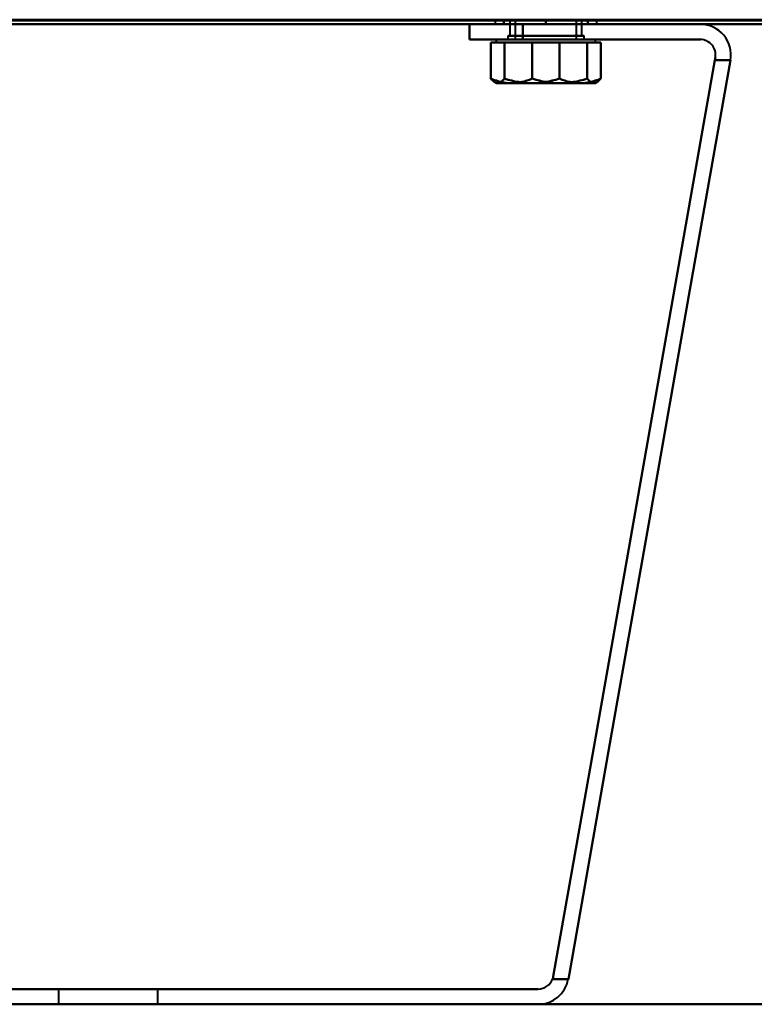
# Model space of a CAD drawing. Header units: millimetres. Extents: x -1087 to 1688, y -120 to 1210.
# Tile 6 of 92: x -649 to -553, y 0 to 129. Entities that reach past the tile are written whole.
import ezdxf

# ---------------------------------------------------------------- set-up
doc = ezdxf.new("R2010")
doc.units = ezdxf.units.MM
doc.linetypes.add('Tiret point', pattern=[15.875, 6.35, -4.7625, 0, -4.7625])
for name, color, linetype, lineweight in [('A-FLOR-LEVL', 51, 'Continuous', 30), ('A-GENM', 13, 'Continuous', 40), ('G-IMPT', 8, 'Continuous', 40)]:
    doc.layers.add(name, color=color, linetype=linetype, lineweight=lineweight)

# ---------------------------------------------------------------- blocks, each defined once
blk = doc.blocks.new('Maintenance r21 - Maintenance r21-762144-Arrière')
at = {"layer": 'A-GENM'}
for p, q in [((740, 0), (-740, 0)), ((-740, 0), (740, 0))]:
    blk.add_line(p, q, dxfattribs=at)
blk = doc.blocks.new('NEXA 2000 CALQUES_dwg-762145-Arrière')
at = {"layer": 'G-IMPT'}
for p, q in [((-738.9, 128.87), (167.9, 128.87)), ((-704.4, 128.37), (704.4, 128.37)), ((-704.4, 128.37), (704.4, 128.37)), ((-590.43, 128.37), (-590.43, 126.37)), ((-590.43, 128.37), (-586.27, 128.37)), ((-590.43, 128.37), (-583.43, 128.37)), ((-586.27, 128.37), (-590.43, 128.37)), ((-583.43, 128.37), (-590.43, 128.37)), ((-587.08, 128.87), (-587.08, 128.37)), ((-587.08, 128.87), (-587.08, 128.37)), ((-580.43, 128.87), (-587.08, 128.87)), ((-587.08, 128.87), (-580.43, 128.87)), ((-580.43, 128.87), (-587.08, 128.87)), ((-587.08, 128.87), (-580.43, 128.87)), ((-587.08, 128.37), (-580.43, 128.37)), ((-580.43, 128.37), (-587.08, 128.37)), ((-587.08, 128.37), (-580.43, 128.37)), ((-587.08, 128.37), (-580.43, 128.37)), ((-573.78, 128.37), (-587.08, 128.37)), ((-573.78, 128.37), (-587.08, 128.37)), ((-586.27, 128.37), (-583.43, 128.37)), ((-583.43, 128.37), (-586.27, 128.37)), ((-585.13, 128.87), (-585.13, 126.87)), ((-585.13, 128.87), (-585.13, 126.87)), ((-585.13, 128.87), (-580.43, 128.87)), ((-576.36, 128.87), (-585.13, 128.87)), ((-580.43, 128.87), (-585.13, 128.87)), ((-585.13, 128.87), (-580.43, 128.87)), ((-580.43, 128.87), (-584.5, 128.87)), ((-575.73, 128.87), (-584.5, 128.87)), ((-584.43, 128.87), (-584.43, 126.37)), ((-584.43, 128.87), (-584.43, 126.37)), ((-580.43, 128.87), (-584.43, 128.87)), ((-584.43, 128.87), (-576.59, 128.87)), ((-580.43, 128.87), (-584.43, 128.87)), ((-584.43, 128.87), (-576.59, 128.87)), ((-584.27, 128.87), (-580.43, 128.87)), ((-584.27, 128.87), (-580.43, 128.87)), ((-573.78, 128.87), (-580.43, 128.87)), ((-580.43, 128.87), (-573.78, 128.87)), ((-573.78, 128.87), (-580.43, 128.87)), ((-580.43, 128.87), (-573.78, 128.87)), ((-580.43, 128.87), (-575.73, 128.87)), ((-576.43, 128.87), (-580.43, 128.87)), ((-575.73, 128.87), (-580.43, 128.87)), ((-580.43, 128.87), (-576.43, 128.87)), ((-576.36, 128.87), (-580.43, 128.87)), ((-580.43, 128.87), (-575.73, 128.87)), ((-576.43, 128.87), (-580.43, 128.87)), ((-580.43, 128.87), (-576.43, 128.87)), ((-580.43, 128.37), (-573.78, 128.37)), ((-573.78, 128.37), (-580.43, 128.37)), ((-580.43, 128.37), (-573.78, 128.37)), ((-576.43, 126.37), (-576.43, 128.87)), ((-576.43, 126.37), (-576.43, 128.87)), ((-575.73, 126.87), (-575.73, 128.87)), ((-575.73, 126.87), (-575.73, 128.87)), ((-573.78, 128.37), (-573.78, 128.87)), ((-573.78, 128.37), (-573.78, 128.87)), ((-585.43, 126.87), (-585.43, 126.37)), ((-585.43, 126.87), (-585.43, 126.37)), ((-575.43, 126.87), (-585.43, 126.87)), ((-575.43, 126.87), (-585.43, 126.87)), ((-585.43, 126.87), (-575.43, 126.87)), ((-585.43, 126.87), (-575.43, 126.87)), ((-585.43, 126.87), (-580.43, 126.87)), ((-580.43, 126.87), (-585.43, 126.87)), ((-575.43, 126.87), (-585.43, 126.87)), ((-585.13, 126.87), (-582.78, 126.87)), ((-578.08, 126.87), (-585.13, 126.87)), ((-578.08, 126.87), (-585.13, 126.87)), ((-585.13, 126.87), (-576.36, 126.87)), ((-584.5, 126.87), (-575.73, 126.87)), ((-584.5, 126.87), (-578.08, 126.87)), ((-582.78, 126.87), (-576.36, 126.87)), ((-575.73, 126.87), (-582.78, 126.87)), ((-575.73, 126.87), (-582.78, 126.87)), ((-580.43, 126.87), (-575.43, 126.87)), ((-575.43, 126.87), (-580.43, 126.87)), ((-578.08, 126.87), (-575.73, 126.87)), ((-575.43, 126.37), (-575.43, 126.87)), ((-575.43, 126.37), (-575.43, 126.87)), ((-590.43, 126.37), (-583.43, 126.37)), ((-590.43, 126.37), (-583.43, 126.37)), ((-583.43, 126.37), (-590.43, 126.37)), ((-583.43, 126.37), (-590.43, 126.37)), ((-586.93, 126.37), (-586.93, 125.97)), ((-586.93, 126.37), (-586.93, 125.97)), ((-586.93, 126.37), (-580.43, 126.37)), ((-586.93, 126.37), (-580.43, 126.37)), ((-580.43, 126.37), (-586.93, 126.37)), ((-580.43, 126.37), (-586.93, 126.37)), ((-586.93, 125.97), (-584.93, 125.97)), ((-586.93, 125.97), (-584.93, 125.97)), ((-584.93, 125.97), (-586.93, 125.97)), ((-584.93, 125.97), (-586.93, 125.97)), ((-586.75, 125.97), (-582.26, 125.97)), ((-586.75, 125.97), (-582.26, 125.97)), ((-582.26, 125.97), (-586.75, 125.97)), ((-582.26, 125.97), (-586.75, 125.97)), ((-585.43, 126.37), (-575.43, 126.37)), ((-585.43, 126.37), (-575.43, 126.37)), ((-575.43, 126.37), (-585.43, 126.37)), ((-575.43, 126.37), (-585.43, 126.37)), ((-585.43, 126.37), (-575.43, 126.37)), ((-585.43, 126.37), (-575.43, 126.37)), ((-575.43, 126.37), (-585.43, 126.37)), ((-575.43, 126.37), (-585.43, 126.37)), ((-584.93, 125.97), (-578.61, 125.97)), ((-584.93, 125.97), (-578.61, 125.97)), ((-578.61, 125.97), (-584.93, 125.97)), ((-578.61, 125.97), (-584.93, 125.97)), ((-576.59, 126.37), (-584.43, 126.37)), ((-584.43, 126.37), (-576.59, 126.37)), ((-584.43, 126.37), (-576.59, 126.37)), ((-576.59, 126.37), (-584.43, 126.37)), ((-576.43, 126.37), (-584.27, 126.37)), ((-584.27, 126.37), (-576.43, 126.37)), ((-584.27, 126.37), (-576.43, 126.37)), ((-576.43, 126.37), (-584.27, 126.37)), ((-582.26, 126.37), (-573.93, 126.37)), ((-582.26, 126.37), (-573.93, 126.37)), ((-582.26, 125.97), (-575.94, 125.97)), ((-582.26, 125.97), (-575.94, 125.97)), ((-575.94, 125.97), (-582.26, 125.97)), ((-575.94, 125.97), (-582.26, 125.97)), ((-580.43, 126.37), (-578.61, 126.37)), ((-580.43, 126.37), (-578.61, 126.37)), ((-573.93, 126.37), (-580.43, 126.37)), ((-573.93, 126.37), (-580.43, 126.37)), ((-578.61, 125.97), (-574.12, 125.97)), ((-578.61, 125.97), (-574.12, 125.97)), ((-574.12, 125.97), (-578.61, 125.97)), ((-574.12, 125.97), (-578.61, 125.97)), ((-575.94, 125.97), (-573.93, 125.97)), ((-575.94, 125.97), (-573.93, 125.97)), ((-573.93, 125.97), (-575.94, 125.97)), ((-573.93, 125.97), (-575.94, 125.97)), ((-573.93, 125.97), (-573.93, 126.37)), ((-573.93, 125.97), (-573.93, 126.37)), ((-587.12, 120.78), (-586.93, 120.67)), ((-587.12, 120.78), (-586.93, 120.67)), ((-586.93, 120.67), (-584.93, 120.67)), ((-586.93, 120.67), (-584.93, 120.67)), ((-584.93, 120.67), (-586.93, 120.67)), ((-584.93, 120.67), (-586.93, 120.67)), ((-586.75, 120.67), (-582.26, 120.67)), ((-586.75, 120.67), (-582.26, 120.67)), ((-582.26, 120.67), (-586.75, 120.67)), ((-582.26, 120.67), (-586.75, 120.67)), ((-584.93, 120.67), (-578.61, 120.67)), ((-584.93, 120.67), (-578.61, 120.67)), ((-578.61, 120.67), (-584.93, 120.67)), ((-578.61, 120.67), (-584.93, 120.67)), ((-582.26, 120.67), (-575.94, 120.67)), ((-582.26, 120.67), (-575.94, 120.67)), ((-575.94, 120.67), (-582.26, 120.67)), ((-575.94, 120.67), (-582.26, 120.67)), ((-578.61, 120.67), (-574.12, 120.67)), ((-578.61, 120.67), (-574.12, 120.67)), ((-574.12, 120.67), (-578.61, 120.67)), ((-574.12, 120.67), (-578.61, 120.67)), ((-575.94, 120.67), (-573.93, 120.67)), ((-575.94, 120.67), (-573.93, 120.67)), ((-573.93, 120.67), (-575.94, 120.67)), ((-573.93, 120.67), (-575.94, 120.67)), ((-573.93, 120.67), (-573.75, 120.78)), ((-573.93, 120.67), (-573.75, 120.78)), ((-644.22, 2), (-644.22, 0)), ((-644.22, 2), (-644.22, 0)), ((-631.22, 2), (-644.22, 2)), ((-637.72, 2), (-644.22, 2)), ((-631.22, 2), (-644.22, 2)), ((-637.72, 2), (-644.22, 2)), ((-644.22, 2), (-637.72, 2)), ((-644.22, 2), (-637.72, 2)), ((-631.22, 2), (-637.72, 2)), ((-631.22, 2), (-637.72, 2)), ((-637.72, 2), (-631.22, 2)), ((-637.72, 2), (-631.22, 2)), ((-631.22, 0), (-631.22, 2)), ((-631.22, 0), (-631.22, 2)), ((-644.22, 0), (-631.22, 0)), ((-644.22, 0), (-631.22, 0)), ((-631.22, 0), (-644.22, 0)), ((-631.22, 0), (-644.22, 0)), ((-631.22, 0), (-644.22, 0)), ((-631.22, 0), (-644.22, 0)), ((-644.22, 0), (-631.22, 0)), ((-644.22, 0), (-631.22, 0))]:
    blk.add_line(p, q, dxfattribs=at)
at = {"layer": 'G-IMPT', "flags": 128}
for points in [[(-739.4, 128.97), (-512.45, 128.97), (-285.5, 128.97), (-58.55, 128.97), (168.4, 128.97)], [(-739.4, 128.97), (-512.45, 128.97), (-285.5, 128.97), (-58.55, 128.97), (168.4, 128.97)], [(168.4, 128.97), (-58.55, 128.97), (-285.5, 128.97), (-512.45, 128.97), (-739.4, 128.97)], [(168.4, 128.87), (-58.55, 128.87), (-285.5, 128.87), (-512.45, 128.87), (-739.4, 128.87)], [(-739.4, 128.37), (-512.45, 128.37), (-285.5, 128.37), (-58.55, 128.37), (168.4, 128.37)], [(-739.4, 128.37), (-512.45, 128.37), (-285.5, 128.37), (-58.55, 128.37), (168.4, 128.37)], [(168.4, 128.37), (-58.55, 128.37), (-285.5, 128.37), (-512.45, 128.37), (-739.4, 128.37)], [(168.4, 128.37), (-58.55, 128.37), (-285.5, 128.37), (-512.45, 128.37), (-739.4, 128.37)], [(-738.9, 128.87), (-512.2, 128.87), (-285.5, 128.87), (-58.8, 128.87), (167.9, 128.87)], [(167.9, 128.87), (-58.8, 128.87), (-285.5, 128.87), (-512.2, 128.87), (-738.9, 128.87)], [(-738.9, 128.87), (-512.2, 128.87), (-285.5, 128.87), (-58.8, 128.87), (167.9, 128.87)], [(167.9, 128.87), (-58.8, 128.87), (-285.5, 128.87), (-512.2, 128.87), (-738.9, 128.87)], [(-738.9, 128.87), (-512.2, 128.87), (-285.5, 128.87), (-58.8, 128.87), (167.9, 128.87)], [(167.9, 128.87), (-58.8, 128.87), (-285.5, 128.87), (-512.2, 128.87), (-738.9, 128.87)], [(704.4, 128.97), (352.2, 128.97), (0, 128.97), (-352.2, 128.97), (-704.4, 128.97)], [(-704.4, 128.87), (-352.2, 128.87), (0, 128.87), (352.2, 128.87), (704.4, 128.87)], [(704.4, 128.87), (352.2, 128.87), (0, 128.87), (-352.2, 128.87), (-704.4, 128.87)], [(-704.4, 128.87), (-352.2, 128.87), (0, 128.87), (352.2, 128.87), (704.4, 128.87)], [(-704.4, 128.37), (-352.2, 128.37), (0, 128.37), (352.2, 128.37), (704.4, 128.37)], [(704.4, 128.37), (352.2, 128.37), (0, 128.37), (-352.2, 128.37), (-704.4, 128.37)], [(-704, 128.87), (-352, 128.87), (0, 128.87), (352, 128.87), (704, 128.87)], [(704, 128.87), (352, 128.87), (0, 128.87), (-352, 128.87), (-704, 128.87)], [(-704, 128.87), (-352, 128.87), (0, 128.87), (352, 128.87), (704, 128.87)], [(704, 128.87), (352, 128.87), (0, 128.87), (-352, 128.87), (-704, 128.87)], [(-703.9, 128.87), (-351.95, 128.87), (0, 128.87), (351.95, 128.87), (703.9, 128.87)], [(703.9, 128.87), (351.95, 128.87), (0, 128.87), (-351.95, 128.87), (-703.9, 128.87)], [(-703.9, 128.87), (-351.95, 128.87), (0, 128.87), (351.95, 128.87), (703.9, 128.87)], [(703.9, 128.87), (351.95, 128.87), (0, 128.87), (-351.95, 128.87), (-703.9, 128.87)], [(703.9, 128.87), (351.95, 128.87), (0, 128.87), (-351.95, 128.87), (-703.9, 128.87)], [(-703.9, 128.87), (-351.95, 128.87), (0, 128.87), (351.95, 128.87), (703.9, 128.87)], [(-689.16, 128.37), (-663.44, 128.37), (-637.72, 128.37), (-611.99, 128.37), (-586.27, 128.37)], [(-586.27, 128.37), (-611.99, 128.37), (-637.72, 128.37), (-663.44, 128.37), (-689.16, 128.37)], [(-590.43, 128.37), (-614.08, 128.37), (-637.72, 128.37), (-661.36, 128.37), (-685, 128.37)], [(-590.43, 128.37), (-614.08, 128.37), (-637.72, 128.37), (-661.36, 128.37), (-685, 128.37)], [(-685, 128.37), (-661.36, 128.37), (-637.72, 128.37), (-614.08, 128.37), (-590.43, 128.37)], [(-685, 128.37), (-661.36, 128.37), (-637.72, 128.37), (-614.08, 128.37), (-590.43, 128.37)], [(-590.43, 126.37), (-590.43, 126.87), (-590.43, 127.37), (-590.43, 127.87), (-590.43, 128.37)], [(-590.43, 128.37), (-590.43, 127.87), (-590.43, 127.37), (-590.43, 126.87), (-590.43, 126.37)], [(-590.43, 128.37), (-590.43, 127.87), (-590.43, 127.37), (-590.43, 126.87), (-590.43, 126.37)], [(-590.43, 126.37), (-590.43, 126.87), (-590.43, 127.37), (-590.43, 127.87), (-590.43, 128.37)], [(-590.43, 128.37), (-582.88, 128.37), (-575.32, 128.37), (-567.76, 128.37), (-560.2, 128.37)], [(-560.2, 128.37), (-567.76, 128.37), (-575.32, 128.37), (-582.88, 128.37), (-590.43, 128.37)], [(-560.2, 128.37), (-567.76, 128.37), (-575.32, 128.37), (-582.88, 128.37), (-590.43, 128.37)], [(-590.43, 128.37), (-582.88, 128.37), (-575.32, 128.37), (-567.76, 128.37), (-560.2, 128.37)], [(-586.27, 128.37), (-579.75, 128.37), (-573.24, 128.37), (-566.72, 128.37), (-560.2, 128.37)], [(-560.2, 128.37), (-566.72, 128.37), (-573.24, 128.37), (-579.75, 128.37), (-586.27, 128.37)], [(-585.93, 128.87), (-585.93, 128.75), (-585.93, 128.62), (-585.93, 128.5), (-585.93, 128.37)], [(-585.93, 128.37), (-585.93, 128.5), (-585.93, 128.62), (-585.93, 128.75), (-585.93, 128.87)], [(-580.43, 128.87), (-581.81, 128.87), (-583.18, 128.87), (-584.56, 128.87), (-585.93, 128.87)], [(-585.93, 128.87), (-584.56, 128.87), (-583.18, 128.87), (-581.81, 128.87), (-580.43, 128.87)], [(-585.93, 128.87), (-584.56, 128.87), (-583.18, 128.87), (-581.81, 128.87), (-580.43, 128.87)], [(-585.93, 128.37), (-585.93, 128.5), (-585.93, 128.62), (-585.93, 128.75), (-585.93, 128.87)], [(-580.43, 128.87), (-581.81, 128.87), (-583.18, 128.87), (-584.56, 128.87), (-585.93, 128.87)], [(-585.93, 128.87), (-585.93, 128.75), (-585.93, 128.62), (-585.93, 128.5), (-585.93, 128.37)], [(-585.93, 128.87), (-584.56, 128.87), (-583.18, 128.87), (-581.81, 128.87), (-580.43, 128.87)], [(-585.93, 128.37), (-585.93, 128.5), (-585.93, 128.62), (-585.93, 128.75), (-585.93, 128.87)], [(-580.43, 128.87), (-581.81, 128.87), (-583.18, 128.87), (-584.56, 128.87), (-585.93, 128.87)], [(-585.93, 128.87), (-584.56, 128.87), (-583.18, 128.87), (-581.81, 128.87), (-580.43, 128.87)], [(-585.93, 128.87), (-585.93, 128.75), (-585.93, 128.62), (-585.93, 128.5), (-585.93, 128.37)], [(-585.93, 128.37), (-585.93, 128.5), (-585.93, 128.62), (-585.93, 128.75), (-585.93, 128.87)], [(-580.43, 128.87), (-581.81, 128.87), (-583.18, 128.87), (-584.56, 128.87), (-585.93, 128.87)], [(-585.93, 128.87), (-585.93, 128.75), (-585.93, 128.62), (-585.93, 128.5), (-585.93, 128.37)], [(-580.43, 128.37), (-581.81, 128.37), (-583.18, 128.37), (-584.56, 128.37), (-585.93, 128.37)], [(-585.93, 128.37), (-584.56, 128.37), (-583.18, 128.37), (-581.81, 128.37), (-580.43, 128.37)], [(-580.43, 128.37), (-581.81, 128.37), (-583.18, 128.37), (-584.56, 128.37), (-585.93, 128.37)], [(-585.93, 128.37), (-584.56, 128.37), (-583.18, 128.37), (-581.81, 128.37), (-580.43, 128.37)], [(-580.43, 128.37), (-581.81, 128.37), (-583.18, 128.37), (-584.56, 128.37), (-585.93, 128.37)], [(-585.93, 128.37), (-584.56, 128.37), (-583.18, 128.37), (-581.81, 128.37), (-580.43, 128.37)], [(-580.43, 128.37), (-581.81, 128.37), (-583.18, 128.37), (-584.56, 128.37), (-585.93, 128.37)], [(-585.93, 128.37), (-584.56, 128.37), (-583.18, 128.37), (-581.81, 128.37), (-580.43, 128.37)], [(-583.43, 126.37), (-583.43, 126.87), (-583.43, 127.37), (-583.43, 127.87), (-583.43, 128.37)], [(-583.43, 128.37), (-577.63, 128.37), (-571.82, 128.37), (-566.01, 128.37), (-560.2, 128.37)], [(-583.43, 128.37), (-583.43, 127.87), (-583.43, 127.37), (-583.43, 126.87), (-583.43, 126.37)], [(-560.2, 128.37), (-566.01, 128.37), (-571.82, 128.37), (-577.63, 128.37), (-583.43, 128.37)], [(-560.2, 128.37), (-566.01, 128.37), (-571.82, 128.37), (-577.63, 128.37), (-583.43, 128.37)], [(-583.43, 128.37), (-583.43, 127.87), (-583.43, 127.37), (-583.43, 126.87), (-583.43, 126.37)], [(-583.43, 126.37), (-583.43, 126.87), (-583.43, 127.37), (-583.43, 127.87), (-583.43, 128.37)], [(-583.43, 128.37), (-577.63, 128.37), (-571.82, 128.37), (-566.01, 128.37), (-560.2, 128.37)], [(-580.43, 128.87), (-579.06, 128.87), (-577.68, 128.87), (-576.31, 128.87), (-574.93, 128.87)], [(-574.93, 128.87), (-576.31, 128.87), (-577.68, 128.87), (-579.06, 128.87), (-580.43, 128.87)], [(-580.43, 128.87), (-580.43, 128.75), (-580.43, 128.62), (-580.43, 128.5), (-580.43, 128.37)], [(-580.43, 128.37), (-580.43, 128.5), (-580.43, 128.62), (-580.43, 128.75), (-580.43, 128.87)], [(-574.93, 128.87), (-576.31, 128.87), (-577.68, 128.87), (-579.06, 128.87), (-580.43, 128.87)], [(-580.43, 128.87), (-580.43, 128.75), (-580.43, 128.62), (-580.43, 128.5), (-580.43, 128.37)], [(-580.43, 128.87), (-579.06, 128.87), (-577.68, 128.87), (-576.31, 128.87), (-574.93, 128.87)], [(-580.43, 128.37), (-580.43, 128.5), (-580.43, 128.62), (-580.43, 128.75), (-580.43, 128.87)], [(-580.43, 128.87), (-580.43, 128.75), (-580.43, 128.62), (-580.43, 128.5), (-580.43, 128.37)], [(-574.93, 128.87), (-576.31, 128.87), (-577.68, 128.87), (-579.06, 128.87), (-580.43, 128.87)], [(-580.43, 128.87), (-579.06, 128.87), (-577.68, 128.87), (-576.31, 128.87), (-574.93, 128.87)], [(-580.43, 128.87), (-579.06, 128.87), (-577.68, 128.87), (-576.31, 128.87), (-574.93, 128.87)], [(-580.43, 128.37), (-580.43, 128.5), (-580.43, 128.62), (-580.43, 128.75), (-580.43, 128.87)], [(-580.43, 128.37), (-580.43, 128.5), (-580.43, 128.62), (-580.43, 128.75), (-580.43, 128.87)], [(-574.93, 128.87), (-576.31, 128.87), (-577.68, 128.87), (-579.06, 128.87), (-580.43, 128.87)], [(-580.43, 128.87), (-580.43, 128.75), (-580.43, 128.62), (-580.43, 128.5), (-580.43, 128.37)], [(-580.43, 128.37), (-579.06, 128.37), (-577.68, 128.37), (-576.31, 128.37), (-574.93, 128.37)], [(-574.93, 128.37), (-576.31, 128.37), (-577.68, 128.37), (-579.06, 128.37), (-580.43, 128.37)], [(-574.93, 128.37), (-576.31, 128.37), (-577.68, 128.37), (-579.06, 128.37), (-580.43, 128.37)], [(-580.43, 128.37), (-579.06, 128.37), (-577.68, 128.37), (-576.31, 128.37), (-574.93, 128.37)], [(-574.93, 128.37), (-576.31, 128.37), (-577.68, 128.37), (-579.06, 128.37), (-580.43, 128.37)], [(-580.43, 128.37), (-579.06, 128.37), (-577.68, 128.37), (-576.31, 128.37), (-574.93, 128.37)], [(-574.93, 128.37), (-576.31, 128.37), (-577.68, 128.37), (-579.06, 128.37), (-580.43, 128.37)], [(-580.43, 128.37), (-579.06, 128.37), (-577.68, 128.37), (-576.31, 128.37), (-574.93, 128.37)], [(-574.93, 128.37), (-574.93, 128.5), (-574.93, 128.62), (-574.93, 128.75), (-574.93, 128.87)], [(-574.93, 128.87), (-574.93, 128.75), (-574.93, 128.62), (-574.93, 128.5), (-574.93, 128.37)], [(-574.93, 128.37), (-574.93, 128.5), (-574.93, 128.62), (-574.93, 128.75), (-574.93, 128.87)], [(-574.93, 128.87), (-574.93, 128.75), (-574.93, 128.62), (-574.93, 128.5), (-574.93, 128.37)], [(-574.93, 128.87), (-574.93, 128.75), (-574.93, 128.62), (-574.93, 128.5), (-574.93, 128.37)], [(-574.93, 128.37), (-574.93, 128.5), (-574.93, 128.62), (-574.93, 128.75), (-574.93, 128.87)], [(-574.93, 128.87), (-574.93, 128.75), (-574.93, 128.62), (-574.93, 128.5), (-574.93, 128.37)], [(-574.93, 128.37), (-574.93, 128.5), (-574.93, 128.62), (-574.93, 128.75), (-574.93, 128.87)], [(560.2, 128.37), (280.1, 128.37), (0, 128.37), (-280.1, 128.37), (-560.2, 128.37)], [(-560.2, 128.37), (-280.1, 128.37), (0, 128.37), (280.1, 128.37), (560.2, 128.37)], [(560.2, 128.37), (280.1, 128.37), (0, 128.37), (-280.1, 128.37), (-560.2, 128.37)], [(560.2, 128.37), (280.1, 128.37), (0, 128.37), (-280.1, 128.37), (-560.2, 128.37)], [(-560.2, 128.37), (-280.1, 128.37), (0, 128.37), (280.1, 128.37), (560.2, 128.37)], [(-560.2, 128.37), (-280.1, 128.37), (0, 128.37), (280.1, 128.37), (560.2, 128.37)], [(-587.64, 121.25), (-587.64, 122.43), (-587.64, 123.61), (-587.64, 124.79), (-587.64, 125.97)], [(-587.64, 125.97), (-586.96, 125.97), (-586.28, 125.97), (-585.6, 125.97), (-584.93, 125.97)], [(-586.75, 125.97), (-586.97, 125.97), (-587.19, 125.97), (-587.42, 125.97), (-587.64, 125.97)], [(-587.64, 125.97), (-587.64, 124.79), (-587.64, 123.61), (-587.64, 122.43), (-587.64, 121.25)], [(-587.64, 121.25), (-587.64, 122.43), (-587.64, 123.61), (-587.64, 124.79), (-587.64, 125.97)], [(-587.64, 125.97), (-586.96, 125.97), (-586.28, 125.97), (-585.6, 125.97), (-584.93, 125.97)], [(-586.75, 125.97), (-586.97, 125.97), (-587.19, 125.97), (-587.42, 125.97), (-587.64, 125.97)], [(-587.64, 125.97), (-587.64, 124.79), (-587.64, 123.61), (-587.64, 122.43), (-587.64, 121.25)], [(-584.93, 125.97), (-585.6, 125.97), (-586.28, 125.97), (-586.96, 125.97), (-587.64, 125.97)], [(-587.64, 125.97), (-587.42, 125.97), (-587.19, 125.97), (-586.97, 125.97), (-586.75, 125.97)], [(-584.93, 125.97), (-585.6, 125.97), (-586.28, 125.97), (-586.96, 125.97), (-587.64, 125.97)], [(-587.64, 125.97), (-587.42, 125.97), (-587.19, 125.97), (-586.97, 125.97), (-586.75, 125.97)], [(-585.86, 125.97), (-586.08, 125.97), (-586.3, 125.97), (-586.53, 125.97), (-586.75, 125.97)], [(-585.86, 125.97), (-586.08, 125.97), (-586.3, 125.97), (-586.53, 125.97), (-586.75, 125.97)], [(-586.75, 125.97), (-586.53, 125.97), (-586.3, 125.97), (-586.08, 125.97), (-585.86, 125.97)], [(-586.75, 125.97), (-586.53, 125.97), (-586.3, 125.97), (-586.08, 125.97), (-585.86, 125.97)], [(-582.26, 125.97), (-583.16, 125.97), (-584.06, 125.97), (-584.96, 125.97), (-585.86, 125.97)], [(-585.86, 125.97), (-585.86, 124.79), (-585.86, 123.61), (-585.86, 122.43), (-585.86, 121.25)], [(-585.86, 121.25), (-585.86, 122.43), (-585.86, 123.61), (-585.86, 124.79), (-585.86, 125.97)], [(-582.26, 125.97), (-583.16, 125.97), (-584.06, 125.97), (-584.96, 125.97), (-585.86, 125.97)], [(-585.86, 125.97), (-585.86, 124.79), (-585.86, 123.61), (-585.86, 122.43), (-585.86, 121.25)], [(-585.86, 121.25), (-585.86, 122.43), (-585.86, 123.61), (-585.86, 124.79), (-585.86, 125.97)], [(-585.86, 125.97), (-584.96, 125.97), (-584.06, 125.97), (-583.16, 125.97), (-582.26, 125.97)], [(-585.86, 125.97), (-584.96, 125.97), (-584.06, 125.97), (-583.16, 125.97), (-582.26, 125.97)], [(-584.93, 125.97), (-584.25, 125.97), (-583.57, 125.97), (-582.89, 125.97), (-582.21, 125.97)], [(-584.93, 125.97), (-584.25, 125.97), (-583.57, 125.97), (-582.89, 125.97), (-582.21, 125.97)], [(-582.21, 125.97), (-582.89, 125.97), (-583.57, 125.97), (-584.25, 125.97), (-584.93, 125.97)], [(-582.21, 125.97), (-582.89, 125.97), (-583.57, 125.97), (-584.25, 125.97), (-584.93, 125.97)], [(-560.2, 126.37), (-566.01, 126.37), (-571.82, 126.37), (-577.63, 126.37), (-583.43, 126.37)], [(-583.43, 126.37), (-577.63, 126.37), (-571.82, 126.37), (-566.01, 126.37), (-560.2, 126.37)], [(-560.2, 126.37), (-566.01, 126.37), (-571.82, 126.37), (-577.63, 126.37), (-583.43, 126.37)], [(-583.43, 126.37), (-577.63, 126.37), (-571.82, 126.37), (-566.01, 126.37), (-560.2, 126.37)], [(-578.66, 125.97), (-579.56, 125.97), (-580.46, 125.97), (-581.36, 125.97), (-582.26, 125.97)], [(-578.66, 125.97), (-579.56, 125.97), (-580.46, 125.97), (-581.36, 125.97), (-582.26, 125.97)], [(-582.26, 125.97), (-581.36, 125.97), (-580.46, 125.97), (-579.56, 125.97), (-578.66, 125.97)], [(-582.26, 125.97), (-581.36, 125.97), (-580.46, 125.97), (-579.56, 125.97), (-578.66, 125.97)], [(-582.21, 125.97), (-582.21, 124.79), (-582.21, 123.61), (-582.21, 122.43), (-582.21, 121.25)], [(-582.21, 121.25), (-582.21, 122.43), (-582.21, 123.61), (-582.21, 124.79), (-582.21, 125.97)], [(-582.21, 125.97), (-581.31, 125.97), (-580.41, 125.97), (-579.51, 125.97), (-578.61, 125.97)], [(-582.21, 125.97), (-582.21, 124.79), (-582.21, 123.61), (-582.21, 122.43), (-582.21, 121.25)], [(-582.21, 121.25), (-582.21, 122.43), (-582.21, 123.61), (-582.21, 124.79), (-582.21, 125.97)], [(-582.21, 125.97), (-581.31, 125.97), (-580.41, 125.97), (-579.51, 125.97), (-578.61, 125.97)], [(-578.61, 125.97), (-579.51, 125.97), (-580.41, 125.97), (-581.31, 125.97), (-582.21, 125.97)], [(-578.61, 125.97), (-579.51, 125.97), (-580.41, 125.97), (-581.31, 125.97), (-582.21, 125.97)], [(-575.94, 125.97), (-576.62, 125.97), (-577.3, 125.97), (-577.98, 125.97), (-578.66, 125.97)], [(-578.66, 125.97), (-578.66, 124.79), (-578.66, 123.61), (-578.66, 122.43), (-578.66, 121.25)], [(-578.66, 121.25), (-578.66, 122.43), (-578.66, 123.61), (-578.66, 124.79), (-578.66, 125.97)], [(-575.94, 125.97), (-576.62, 125.97), (-577.3, 125.97), (-577.98, 125.97), (-578.66, 125.97)], [(-578.66, 125.97), (-578.66, 124.79), (-578.66, 123.61), (-578.66, 122.43), (-578.66, 121.25)], [(-578.66, 121.25), (-578.66, 122.43), (-578.66, 123.61), (-578.66, 124.79), (-578.66, 125.97)], [(-578.66, 125.97), (-577.98, 125.97), (-577.3, 125.97), (-576.62, 125.97), (-575.94, 125.97)], [(-578.66, 125.97), (-577.98, 125.97), (-577.3, 125.97), (-576.62, 125.97), (-575.94, 125.97)], [(-578.61, 125.97), (-577.71, 125.97), (-576.81, 125.97), (-575.91, 125.97), (-575.01, 125.97)], [(-578.61, 125.97), (-577.71, 125.97), (-576.81, 125.97), (-575.91, 125.97), (-575.01, 125.97)], [(-575.01, 125.97), (-575.91, 125.97), (-576.81, 125.97), (-577.71, 125.97), (-578.61, 125.97)], [(-575.01, 125.97), (-575.91, 125.97), (-576.81, 125.97), (-577.71, 125.97), (-578.61, 125.97)], [(-573.23, 125.97), (-573.91, 125.97), (-574.59, 125.97), (-575.26, 125.97), (-575.94, 125.97)], [(-573.23, 125.97), (-573.91, 125.97), (-574.59, 125.97), (-575.26, 125.97), (-575.94, 125.97)], [(-575.94, 125.97), (-575.26, 125.97), (-574.59, 125.97), (-573.91, 125.97), (-573.23, 125.97)], [(-575.94, 125.97), (-575.26, 125.97), (-574.59, 125.97), (-573.91, 125.97), (-573.23, 125.97)], [(-575.01, 125.97), (-575.01, 124.79), (-575.01, 123.61), (-575.01, 122.43), (-575.01, 121.25)], [(-575.01, 121.25), (-575.01, 122.43), (-575.01, 123.61), (-575.01, 124.79), (-575.01, 125.97)], [(-575.01, 125.97), (-574.79, 125.97), (-574.56, 125.97), (-574.34, 125.97), (-574.12, 125.97)], [(-575.01, 125.97), (-575.01, 124.79), (-575.01, 123.61), (-575.01, 122.43), (-575.01, 121.25)], [(-575.01, 121.25), (-575.01, 122.43), (-575.01, 123.61), (-575.01, 124.79), (-575.01, 125.97)], [(-575.01, 125.97), (-574.79, 125.97), (-574.56, 125.97), (-574.34, 125.97), (-574.12, 125.97)], [(-574.12, 125.97), (-574.34, 125.97), (-574.56, 125.97), (-574.79, 125.97), (-575.01, 125.97)], [(-574.12, 125.97), (-574.34, 125.97), (-574.56, 125.97), (-574.79, 125.97), (-575.01, 125.97)], [(-574.12, 125.97), (-573.9, 125.97), (-573.67, 125.97), (-573.45, 125.97), (-573.23, 125.97)], [(-574.12, 125.97), (-573.9, 125.97), (-573.67, 125.97), (-573.45, 125.97), (-573.23, 125.97)], [(-573.23, 125.97), (-573.45, 125.97), (-573.67, 125.97), (-573.9, 125.97), (-574.12, 125.97)], [(-573.23, 125.97), (-573.45, 125.97), (-573.67, 125.97), (-573.9, 125.97), (-574.12, 125.97)], [(-573.23, 125.97), (-573.23, 124.79), (-573.23, 123.61), (-573.23, 122.43), (-573.23, 121.25)], [(-573.23, 121.25), (-573.23, 122.43), (-573.23, 123.61), (-573.23, 124.79), (-573.23, 125.97)], [(-573.23, 125.97), (-573.23, 124.79), (-573.23, 123.61), (-573.23, 122.43), (-573.23, 121.25)], [(-573.23, 121.25), (-573.23, 122.43), (-573.23, 123.61), (-573.23, 124.79), (-573.23, 125.97)], [(-558.29, 123.68), (-558.28, 123.76), (-558.26, 123.85), (-558.25, 123.94), (-558.23, 124.03)], [(-558.29, 123.68), (-558.28, 123.76), (-558.26, 123.85), (-558.25, 123.94), (-558.23, 124.03)], [(-558.23, 124.03), (-558.25, 123.94), (-558.26, 123.85), (-558.28, 123.76), (-558.29, 123.68)], [(-558.23, 124.03), (-558.25, 123.94), (-558.26, 123.85), (-558.28, 123.76), (-558.29, 123.68)], [(-579.46, 3.65), (-574.17, 33.66), (-568.87, 63.67), (-563.58, 93.67), (-558.29, 123.68)], [(-558.29, 123.68), (-563.58, 93.67), (-568.87, 63.67), (-574.17, 33.66), (-579.46, 3.65)], [(-558.29, 123.68), (-563.58, 93.67), (-568.87, 63.67), (-574.17, 33.66), (-579.46, 3.65)], [(-579.46, 3.65), (-574.17, 33.66), (-568.87, 63.67), (-563.58, 93.67), (-558.29, 123.68)], [(-556.26, 123.68), (-561.57, 93.58), (-566.87, 63.49), (-572.18, 33.4), (-577.49, 3.31)], [(-577.49, 3.31), (-572.18, 33.4), (-566.87, 63.49), (-561.57, 93.58), (-556.26, 123.68)], [(-556.26, 123.68), (-561.57, 93.58), (-566.87, 63.49), (-572.18, 33.4), (-577.49, 3.31)], [(-577.49, 3.31), (-572.18, 33.4), (-566.87, 63.49), (-561.57, 93.58), (-556.26, 123.68)], [(-558.29, 123.68), (-557.79, 123.68), (-557.28, 123.68), (-556.77, 123.68), (-556.26, 123.68)], [(-556.26, 123.68), (-556.77, 123.68), (-557.28, 123.68), (-557.79, 123.68), (-558.29, 123.68)], [(-556.26, 123.68), (-556.77, 123.68), (-557.28, 123.68), (-557.79, 123.68), (-558.29, 123.68)], [(-558.29, 123.68), (-557.79, 123.68), (-557.28, 123.68), (-556.77, 123.68), (-556.26, 123.68)], [(-577.49, 3.31), (-578, 3.31), (-578.52, 3.31), (-579.03, 3.31), (-579.55, 3.31)], [(-579.55, 3.31), (-579.03, 3.31), (-578.52, 3.31), (-578, 3.31), (-577.49, 3.31)], [(-579.55, 3.31), (-579.03, 3.31), (-578.52, 3.31), (-578, 3.31), (-577.49, 3.31)], [(-577.49, 3.31), (-578, 3.31), (-578.52, 3.31), (-579.03, 3.31), (-579.55, 3.31)], [(-694.01, 2), (-665.86, 2), (-637.72, 2), (-609.57, 2), (-581.43, 2)], [(-581.43, 2), (-609.57, 2), (-637.72, 2), (-665.86, 2), (-694.01, 2)], [(-694.01, 2), (-665.86, 2), (-637.72, 2), (-609.57, 2), (-581.43, 2)], [(-581.43, 2), (-609.57, 2), (-637.72, 2), (-665.86, 2), (-694.01, 2)], [(-581.43, 0), (-609.57, 0), (-637.72, 0), (-665.86, 0), (-694.01, 0)], [(-694.01, 0), (-665.86, 0), (-637.72, 0), (-609.57, 0), (-581.43, 0)], [(-694.01, 0), (-665.86, 0), (-637.72, 0), (-609.57, 0), (-581.43, 0)], [(-581.43, 0), (-609.57, 0), (-637.72, 0), (-665.86, 0), (-694.01, 0)]]:
    blk.add_lwpolyline(points, dxfattribs=at)
at = {"layer": 'G-IMPT'}
for centre, radius, start, end in [((-560.2, 124.37), 4, 350, 90), ((-560.2, 124.37), 4, 350, 90), ((-560.2, 124.37), 4, 350, 90), ((-560.2, 124.37), 4, 350, 90), ((-560.2, 124.37), 2, 350, 90), ((-560.2, 124.37), 2, 350, 90), ((-560.2, 124.37), 2, 350, 90), ((-560.2, 124.37), 2, 350, 90), ((-581.43, 4), 2, 270, 339.678), ((-581.43, 4), 2, 270, 339.678), ((-581.43, 4), 4, 270, 350), ((-581.43, 4), 4, 270, 350), ((-581.43, 4), 2, 270, 339.678), ((-581.43, 4), 4, 270, 350), ((-581.43, 4), 4, 270, 350), ((-581.43, 4), 2, 270, 339.678)]:
    blk.add_arc(centre, radius, start, end, dxfattribs=at)
for points, knots in [([(-587.64, 121.25), (-587.39, 121.15), (-586.9, 120.98), (-586, 120.74), (-585.36, 120.67), (-584.93, 120.67)], [0, 0, 0, 0, 0.25, 0.5, 1, 1, 1, 1]), ([(-586.75, 120.67), (-586.89, 120.67), (-587.1, 120.74), (-587.4, 120.98), (-587.56, 121.15), (-587.64, 121.25)], [0, 0, 0, 0, 0.5, 0.75, 1, 1, 1, 1]), ([(-587.64, 121.25), (-587.39, 121.15), (-586.9, 120.98), (-586, 120.74), (-585.36, 120.67), (-584.93, 120.67)], [0, 0, 0, 0, 0.25, 0.5, 1, 1, 1, 1]), ([(-586.75, 120.67), (-586.89, 120.67), (-587.1, 120.74), (-587.4, 120.98), (-587.56, 121.15), (-587.64, 121.25)], [0, 0, 0, 0, 0.5, 0.75, 1, 1, 1, 1]), ([(-585.86, 121.25), (-585.94, 121.15), (-586.1, 120.98), (-586.39, 120.74), (-586.6, 120.67), (-586.75, 120.67)], [0, 0, 0, 0, 0.25, 0.5, 1, 1, 1, 1]), ([(-585.86, 121.25), (-585.94, 121.15), (-586.1, 120.98), (-586.39, 120.74), (-586.6, 120.67), (-586.75, 120.67)], [0, 0, 0, 0, 0.25, 0.5, 1, 1, 1, 1]), ([(-582.26, 120.67), (-582.84, 120.67), (-583.68, 120.74), (-584.88, 120.98), (-585.53, 121.15), (-585.86, 121.25)], [0, 0, 0, 0, 0.5, 0.75, 1, 1, 1, 1]), ([(-582.26, 120.67), (-582.84, 120.67), (-583.68, 120.74), (-584.88, 120.98), (-585.53, 121.15), (-585.86, 121.25)], [0, 0, 0, 0, 0.5, 0.75, 1, 1, 1, 1]), ([(-584.93, 120.67), (-584.49, 120.67), (-583.85, 120.74), (-582.94, 120.98), (-582.47, 121.15), (-582.21, 121.25)], [0, 0, 0, 0, 0.5, 0.75, 1, 1, 1, 1]), ([(-584.93, 120.67), (-584.49, 120.67), (-583.85, 120.74), (-582.94, 120.98), (-582.47, 121.15), (-582.21, 121.25)], [0, 0, 0, 0, 0.5, 0.75, 1, 1, 1, 1]), ([(-578.66, 121.25), (-578.99, 121.15), (-579.63, 120.98), (-580.83, 120.74), (-581.68, 120.67), (-582.26, 120.67)], [0, 0, 0, 0, 0.25, 0.5, 1, 1, 1, 1]), ([(-578.66, 121.25), (-578.99, 121.15), (-579.63, 120.98), (-580.83, 120.74), (-581.68, 120.67), (-582.26, 120.67)], [0, 0, 0, 0, 0.25, 0.5, 1, 1, 1, 1]), ([(-582.21, 121.25), (-581.88, 121.15), (-581.24, 120.98), (-580.04, 120.74), (-579.19, 120.67), (-578.61, 120.67)], [0, 0, 0, 0, 0.25, 0.5, 1, 1, 1, 1]), ([(-582.21, 121.25), (-581.88, 121.15), (-581.24, 120.98), (-580.04, 120.74), (-579.19, 120.67), (-578.61, 120.67)], [0, 0, 0, 0, 0.25, 0.5, 1, 1, 1, 1]), ([(-575.94, 120.67), (-576.38, 120.67), (-577.02, 120.74), (-577.92, 120.98), (-578.4, 121.15), (-578.66, 121.25)], [0, 0, 0, 0, 0.5, 0.75, 1, 1, 1, 1]), ([(-575.94, 120.67), (-576.38, 120.67), (-577.02, 120.74), (-577.92, 120.98), (-578.4, 121.15), (-578.66, 121.25)], [0, 0, 0, 0, 0.5, 0.75, 1, 1, 1, 1]), ([(-578.61, 120.67), (-578.03, 120.67), (-577.19, 120.74), (-575.98, 120.98), (-575.34, 121.15), (-575.01, 121.25)], [0, 0, 0, 0, 0.5, 0.75, 1, 1, 1, 1]), ([(-578.61, 120.67), (-578.03, 120.67), (-577.19, 120.74), (-575.98, 120.98), (-575.34, 121.15), (-575.01, 121.25)], [0, 0, 0, 0, 0.5, 0.75, 1, 1, 1, 1]), ([(-573.23, 121.25), (-573.48, 121.15), (-573.97, 120.98), (-574.87, 120.74), (-575.51, 120.67), (-575.94, 120.67)], [0, 0, 0, 0, 0.25, 0.5, 1, 1, 1, 1]), ([(-573.23, 121.25), (-573.48, 121.15), (-573.97, 120.98), (-574.87, 120.74), (-575.51, 120.67), (-575.94, 120.67)], [0, 0, 0, 0, 0.25, 0.5, 1, 1, 1, 1]), ([(-575.01, 121.25), (-574.93, 121.15), (-574.77, 120.98), (-574.48, 120.74), (-574.26, 120.67), (-574.12, 120.67)], [0, 0, 0, 0, 0.25, 0.5, 1, 1, 1, 1]), ([(-575.01, 121.25), (-574.93, 121.15), (-574.77, 120.98), (-574.48, 120.74), (-574.26, 120.67), (-574.12, 120.67)], [0, 0, 0, 0, 0.25, 0.5, 1, 1, 1, 1]), ([(-574.12, 120.67), (-573.98, 120.67), (-573.77, 120.74), (-573.47, 120.98), (-573.31, 121.15), (-573.23, 121.25)], [0, 0, 0, 0, 0.5, 0.75, 1, 1, 1, 1]), ([(-574.12, 120.67), (-573.98, 120.67), (-573.77, 120.74), (-573.47, 120.98), (-573.31, 121.15), (-573.23, 121.25)], [0, 0, 0, 0, 0.5, 0.75, 1, 1, 1, 1])]:
    blk.add_open_spline(points, degree=3, knots=knots, dxfattribs=at)
for points in [[(-584.93, 120.67), (-585.36, 120.67), (-586.22, 120.77), (-587.14, 121.05), (-587.64, 121.25)], [(-587.64, 121.25), (-587.48, 121.05), (-587.17, 120.77), (-586.89, 120.67), (-586.75, 120.67)], [(-584.93, 120.67), (-585.36, 120.67), (-586.22, 120.77), (-587.14, 121.05), (-587.64, 121.25)], [(-587.64, 121.25), (-587.48, 121.05), (-587.17, 120.77), (-586.89, 120.67), (-586.75, 120.67)], [(-586.75, 120.67), (-586.61, 120.67), (-586.33, 120.77), (-586.02, 121.05), (-585.86, 121.25)], [(-586.75, 120.67), (-586.61, 120.67), (-586.33, 120.77), (-586.02, 121.05), (-585.86, 121.25)], [(-585.86, 121.25), (-585.2, 121.05), (-583.97, 120.77), (-582.83, 120.67), (-582.26, 120.67)], [(-585.86, 121.25), (-585.2, 121.05), (-583.97, 120.77), (-582.83, 120.67), (-582.26, 120.67)], [(-582.21, 121.25), (-582.71, 121.05), (-583.64, 120.77), (-584.49, 120.67), (-584.93, 120.67)], [(-582.21, 121.25), (-582.71, 121.05), (-583.64, 120.77), (-584.49, 120.67), (-584.93, 120.67)], [(-582.26, 120.67), (-581.68, 120.67), (-580.54, 120.77), (-579.32, 121.05), (-578.66, 121.25)], [(-582.26, 120.67), (-581.68, 120.67), (-580.54, 120.77), (-579.32, 121.05), (-578.66, 121.25)], [(-578.61, 120.67), (-579.18, 120.67), (-580.32, 120.77), (-581.55, 121.05), (-582.21, 121.25)], [(-578.61, 120.67), (-579.18, 120.67), (-580.32, 120.77), (-581.55, 121.05), (-582.21, 121.25)], [(-578.66, 121.25), (-578.16, 121.05), (-577.23, 120.77), (-576.37, 120.67), (-575.94, 120.67)], [(-578.66, 121.25), (-578.16, 121.05), (-577.23, 120.77), (-576.37, 120.67), (-575.94, 120.67)], [(-575.01, 121.25), (-575.67, 121.05), (-576.9, 120.77), (-578.04, 120.67), (-578.61, 120.67)], [(-575.01, 121.25), (-575.67, 121.05), (-576.9, 120.77), (-578.04, 120.67), (-578.61, 120.67)], [(-575.94, 120.67), (-575.51, 120.67), (-574.65, 120.77), (-573.73, 121.05), (-573.23, 121.25)], [(-575.94, 120.67), (-575.51, 120.67), (-574.65, 120.77), (-573.73, 121.05), (-573.23, 121.25)], [(-574.12, 120.67), (-574.26, 120.67), (-574.54, 120.77), (-574.85, 121.05), (-575.01, 121.25)], [(-574.12, 120.67), (-574.26, 120.67), (-574.54, 120.77), (-574.85, 121.05), (-575.01, 121.25)], [(-573.23, 121.25), (-573.39, 121.05), (-573.7, 120.77), (-573.98, 120.67), (-574.12, 120.67)], [(-573.23, 121.25), (-573.39, 121.05), (-573.7, 120.77), (-573.98, 120.67), (-574.12, 120.67)], [(-579.55, 3.31), (-579.53, 3.36), (-579.49, 3.48), (-579.47, 3.59), (-579.46, 3.65)], [(-579.46, 3.65), (-579.47, 3.59), (-579.49, 3.48), (-579.53, 3.36), (-579.55, 3.31)], [(-579.55, 3.31), (-579.53, 3.36), (-579.49, 3.48), (-579.47, 3.59), (-579.46, 3.65)], [(-579.46, 3.65), (-579.47, 3.59), (-579.49, 3.48), (-579.53, 3.36), (-579.55, 3.31)]]:
    blk.add_open_spline(points, degree=3, dxfattribs=at)

msp = doc.modelspace()

# ---------------------------------------------------------------- linework, layer by layer
at = {"color": 94, "lineweight": 30}
msp.add_line((-609.6, 128.37), (609.6, 128.37), dxfattribs=at)
msp.add_line((-609.6, 128.37), (609.6, 128.37), dxfattribs=at)
at = {"layer": 'A-FLOR-LEVL', "linetype": 'Tiret point'}
msp.add_line((-1087.15, 0), (1447.78, 0), dxfattribs=at)

# ---------------------------------------------------------------- block references
at = {"layer": 'A-GENM'}
msp.add_blockref('Maintenance r21 - Maintenance r21-762144-Arrière', (0, 0), dxfattribs=at)
at = {"layer": 'G-IMPT'}
msp.add_blockref('NEXA 2000 CALQUES_dwg-762145-Arrière', (0, 0), dxfattribs=at)

doc.saveas('drawing.dxf')
